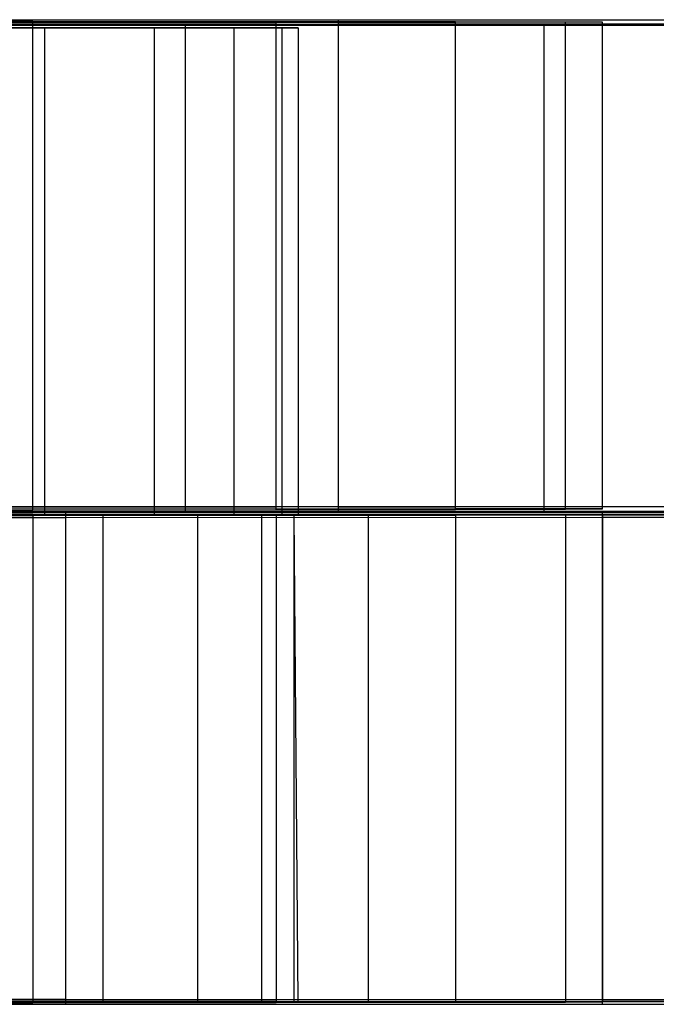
# Model space of a CAD drawing. Extents: x 0.1 to 16.1, y -7 to 7.
# Tile 99 of 108: x 11.1 to 12.2, y -0.8 to 0.8. Entities that reach past the tile are written whole.
import ezdxf

# ---------------------------------------------------------------- set-up
doc = ezdxf.new("R2010")
doc.units = 0
doc.header["$LTSCALE"] = 2.54
doc.layers.get('0').update_dxf_attribs({"color": 13, "linetype": 'CONTINUOUS'})

# ---------------------------------------------------------------- blocks, each defined once
blk = doc.blocks.new('DROPS_WOOD_C_PM_STL')
at = {"color": 0}
for p, q in [((10.6512, 0.8111, 34.3028), (11.1442, 0.8108, 34.7958)), ((10.6512, 0.8111, 34.3028), (11.1442, 0.8108, 34.7958)), ((10.7388, 0.8134, 29.8217), (11.6459, 0.8132, 30.2056)), ((10.7388, 0.8134, 29.8217), (11.6459, 0.8132, 30.2056)), ((11.1442, 0.8108, 34.7958), (11.5441, 0.8105, 35.3669)), ((11.1442, 0.0108, 34.7954), (11.1442, 0.8108, 34.7958)), ((11.1442, 0.0108, 34.7954), (11.1442, 0.8108, 34.7958)), ((11.1442, 0.8108, 34.7958), (11.5441, 0.8105, 35.3669)), ((11.5441, 0.8105, 35.3669), (11.8388, 0.8102, 35.9989)), ((11.5441, 0.0105, 35.3665), (11.5441, 0.8105, 35.3669)), ((11.5441, 0.0105, 35.3665), (11.5441, 0.8105, 35.3669)), ((11.5441, 0.8105, 35.3669), (11.8388, 0.8102, 35.9989)), ((11.6459, 0.8132, 30.2056), (11.6459, 0.0132, 30.2052)), ((11.6459, 0.8132, 30.2056), (12.4989, 0.8129, 30.6981)), ((11.6459, 0.8132, 30.2056), (11.6459, 0.0132, 30.2052)), ((11.6459, 0.8132, 30.2056), (12.4989, 0.8129, 30.6981)), ((11.8388, 0.8102, 35.9989), (12.0192, 0.8099, 36.6723)), ((11.8388, 0.0102, 35.9984), (11.8388, 0.8102, 35.9989)), ((11.8388, 0.0102, 35.9984), (11.8388, 0.8102, 35.9989)), ((11.8388, 0.8102, 35.9989), (12.0192, 0.8099, 36.6723)), ((12.0192, 0.8091, 38.0615), (11.8388, 0.8088, 38.735)), ((12.0192, 0.8091, 38.0615), (11.8388, 0.8088, 38.735)), ((12.0192, 0.8099, 36.6723), (12.08, 0.8095, 37.3669)), ((12.0192, 0.0099, 36.6719), (12.0192, 0.8099, 36.6723)), ((12.0192, 0.0099, 36.6719), (12.0192, 0.8099, 36.6723)), ((12.0192, 0.8099, 36.6723), (12.08, 0.8095, 37.3669)), ((12.08, 0.8095, 37.3669), (12.0192, 0.8091, 38.0615)), ((12.08, 0.8095, 37.3669), (12.0192, 0.8091, 38.0615)), ((12.0192, 0.0091, 38.0611), (12.0192, 0.8091, 38.0615)), ((12.0192, 0.0091, 38.0611), (12.0192, 0.8091, 38.0615)), ((12.08, 0.0095, 37.3665), (12.08, 0.8095, 37.3669)), ((12.08, 0.0095, 37.3665), (12.08, 0.8095, 37.3669)), ((11.1442, 0.8082, 39.9381), (10.6512, 0.8079, 40.4311)), ((11.1442, 0.8082, 39.9381), (10.6512, 0.8079, 40.4311)), ((11.6459, 0.8058, 44.5282), (10.7388, 0.8056, 44.9122)), ((11.6459, 0.8058, 44.5282), (10.7388, 0.8056, 44.9122)), ((10.7544, 0.8045, 16.9802), (11.3942, 0.8045, 17.3496)), ((11.3942, 0.8045, 27.3528), (10.7544, 0.8045, 27.7222)), ((11.3942, 0.8045, 27.3528), (10.7544, 0.8045, 27.7222)), ((10.7544, 0.8045, 16.9802), (11.3942, 0.8045, 17.3496)), ((10.9367, 0.8, 35.3547), (11.1635, 0.8, 35.7211)), ((11.1635, 0.8, 39.0327), (10.9367, 0.8, 39.3991)), ((11.1635, 0.8, 39.0327), (10.9367, 0.8, 39.3991)), ((10.9367, 0.8, 35.3547), (11.1635, 0.8, 35.7211)), ((11.5441, 0.8085, 39.3669), (11.1442, 0.8082, 39.9381)), ((11.5441, 0.8085, 39.3669), (11.1442, 0.8082, 39.9381)), ((11.1442, 0.0082, 39.9377), (11.1442, 0.8082, 39.9381)), ((11.1442, 0.0082, 39.9377), (11.1442, 0.8082, 39.9381)), ((11.1635, 0.8, 35.7211), (11.1635, 0, 35.7211)), ((11.1635, 0.8, 35.7211), (11.3437, 0.8, 36.1126)), ((11.1635, 0.8, 35.7211), (11.1635, 0, 35.7211)), ((11.3437, 0.8, 38.6413), (11.1635, 0.8, 39.0327)), ((11.1635, 0.8, 39.0327), (11.1635, 0, 39.0327)), ((11.1635, 0.8, 39.0327), (11.1635, 0, 39.0327)), ((11.3437, 0.8, 38.6413), (11.1635, 0.8, 39.0327)), ((11.1635, 0.8, 35.7211), (11.3437, 0.8, 36.1126)), ((11.3437, 0.8, 36.1126), (11.3437, 0, 36.1126)), ((11.3437, 0.8, 36.1126), (11.4743, 0.8, 36.5232)), ((11.3437, 0.8, 36.1126), (11.3437, 0, 36.1126)), ((11.4743, 0.8, 38.2306), (11.3437, 0.8, 38.6413)), ((11.3437, 0.8, 38.6413), (11.3437, 0, 38.6413)), ((11.3437, 0.8, 38.6413), (11.3437, 0, 38.6413)), ((11.4743, 0.8, 38.2306), (11.3437, 0.8, 38.6413)), ((11.3437, 0.8, 36.1126), (11.4743, 0.8, 36.5232)), ((11.3942, 0.8045, 17.3496), (11.3942, 0.0045, 17.3496)), ((11.3942, 0.8045, 17.3496), (11.9837, 0.8045, 17.7948)), ((11.3942, 0.8045, 17.3496), (11.3942, 0.0045, 17.3496)), ((11.9837, 0.8045, 26.9076), (11.3942, 0.8045, 27.3528)), ((11.3942, 0.8045, 27.3528), (11.3942, 0.0045, 27.3528)), ((11.3942, 0.8045, 27.3528), (11.3942, 0.0045, 27.3528)), ((11.9837, 0.8045, 26.9076), (11.3942, 0.8045, 27.3528)), ((11.3942, 0.8045, 17.3496), (11.9837, 0.8045, 17.7948)), ((11.4743, 0.8, 36.5232), (11.4743, 0, 36.5232)), ((11.4743, 0.8, 36.5232), (11.5535, 0.8, 36.9468)), ((11.4743, 0.8, 36.5232), (11.4743, 0, 36.5232)), ((11.5535, 0.8, 37.807), (11.4743, 0.8, 38.2306)), ((11.4743, 0.8, 38.2306), (11.4743, 0, 38.2306)), ((11.4743, 0.8, 38.2306), (11.4743, 0, 38.2306)), ((11.5535, 0.8, 37.807), (11.4743, 0.8, 38.2306)), ((11.4743, 0.8, 36.5232), (11.5535, 0.8, 36.9468)), ((11.8388, 0.8088, 38.735), (11.5441, 0.8085, 39.3669)), ((11.8388, 0.8088, 38.735), (11.5441, 0.8085, 39.3669)), ((11.5441, 0.0085, 39.3665), (11.5441, 0.8085, 39.3669)), ((11.5441, 0.0085, 39.3665), (11.5441, 0.8085, 39.3669)), ((11.5535, 0.8, 36.9468), (11.5535, 0, 36.9468)), ((11.5535, 0.8, 36.9468), (11.58, 0.8, 37.3769)), ((11.5535, 0.8, 36.9468), (11.5535, 0, 36.9468)), ((11.58, 0.8, 37.3769), (11.5535, 0.8, 37.807)), ((11.5535, 0.8, 37.807), (11.5535, 0, 37.807)), ((11.5535, 0.8, 37.807), (11.5535, 0, 37.807)), ((11.58, 0.8, 37.3769), (11.5535, 0.8, 37.807)), ((11.5535, 0.8, 36.9468), (11.58, 0.8, 37.3769)), ((11.58, 0.8, 37.3769), (11.58, 0, 37.3769)), ((11.58, 0.8, 37.3769), (11.58, 0, 37.3769)), ((12.4989, 0.8061, 44.0358), (11.6459, 0.8058, 44.5282)), ((12.4989, 0.8061, 44.0358), (11.6459, 0.8058, 44.5282)), ((11.6459, 0.8058, 44.5282), (11.6459, 0.0058, 44.5278)), ((11.6459, 0.8058, 44.5282), (11.6459, 0.0058, 44.5278)), ((11.8388, 0.0088, 38.7346), (11.8388, 0.8088, 38.735)), ((11.8388, 0.0088, 38.7346), (11.8388, 0.8088, 38.735)), ((11.9837, 0.8045, 17.7948), (11.9837, 0.0045, 17.7948)), ((11.9837, 0.8045, 17.7948), (12.5141, 0.8045, 18.309)), ((11.9837, 0.8045, 17.7948), (11.9837, 0.0045, 17.7948)), ((12.5141, 0.8045, 26.3934), (11.9837, 0.8045, 26.9076)), ((11.9837, 0.8045, 26.9076), (11.9837, 0.0045, 26.9076)), ((11.9837, 0.8045, 26.9076), (11.9837, 0.0045, 26.9076)), ((12.5141, 0.8045, 26.3934), (11.9837, 0.8045, 26.9076)), ((11.9837, 0.8045, 17.7948), (12.5141, 0.8045, 18.309)), ((11.1983, 0.0033, 29.9993), (10.2693, 0.0035, 29.6719)), ((11.1983, 0.0033, 29.9993), (10.2693, 0.0035, 29.6719)), ((11.1442, 0.0108, 34.7954), (10.6512, 0.0111, 34.3023)), ((11.1442, 0.0108, 34.7954), (10.6512, 0.0111, 34.3023)), ((10.6512, 0.0079, 40.4307), (11.1442, 0.0082, 39.9377)), ((10.6512, 0.0079, 40.4307), (11.1442, 0.0082, 39.9377)), ((10.6512, 0.0011, 34.3023), (11.1442, 0.0008, 34.7954)), ((10.6512, 0.0011, 34.3023), (11.1442, 0.0008, 34.7954)), ((11.6459, 0.0132, 30.2052), (10.7388, 0.0134, 29.8213)), ((11.6459, 0.0132, 30.2052), (10.7388, 0.0134, 29.8213)), ((10.7388, 0.0056, 44.9118), (11.6459, 0.0058, 44.5278)), ((10.7388, 0.0056, 44.9118), (11.6459, 0.0058, 44.5278)), ((11.3942, 0.0045, 27.3528), (10.7544, 0.0045, 27.7222)), ((10.7544, 0.0045, 16.9802), (11.3942, 0.0045, 17.3496)), ((10.7544, 0.0045, 16.9802), (11.3942, 0.0045, 17.3496)), ((11.3942, 0.0045, 27.3528), (10.7544, 0.0045, 27.7222)), ((10.9367, 0, 35.3547), (11.1635, 0, 35.7211)), ((11.1635, 0, 39.0327), (10.9367, 0, 39.3991)), ((10.9367, 0, 35.3547), (11.1635, 0, 35.7211)), ((11.1635, 0, 39.0327), (10.9367, 0, 39.3991)), ((11.0558, 0, 35.5344), (11.2596, 0, 35.914)), ((11.2596, 0, 38.8398), (11.0558, 0, 39.2194)), ((11.0558, 0, 35.5344), (11.2596, 0, 35.914)), ((11.2596, 0, 38.8398), (11.0558, 0, 39.2194)), ((11.08, 0, 17.146), (11.6958, 0, 17.554)), ((11.6958, 0, 27.1302), (11.08, 0, 27.5383)), ((11.08, 0, 17.146), (11.6958, 0, 17.554)), ((11.6958, 0, 27.1302), (11.08, 0, 27.5383)), ((11.5441, 0.0105, 35.3665), (11.1442, 0.0108, 34.7954)), ((11.5441, 0.0105, 35.3665), (11.1442, 0.0108, 34.7954)), ((11.1442, 0.0082, 39.9377), (11.5441, 0.0085, 39.3665)), ((11.1442, 0.0082, 39.9377), (11.5441, 0.0085, 39.3665)), ((11.1442, 0.0008, 34.7954), (11.5441, 0.0005, 35.3665)), ((11.1442, 0.0008, 34.7954), (11.5441, 0.0005, 35.3665)), ((11.1442, 0.0008, 34.7954), (11.1442, -0.7992, 34.795)), ((11.1442, 0.0008, 34.7954), (11.1442, -0.7992, 34.795)), ((11.1635, 0, 35.7211), (11.3437, 0, 36.1126)), ((11.3437, 0, 38.6413), (11.1635, 0, 39.0327)), ((11.1635, 0, 35.7211), (11.3437, 0, 36.1126)), ((11.3437, 0, 38.6413), (11.1635, 0, 39.0327)), ((12.08, 0.0031, 30.4383), (11.1983, 0.0033, 29.9993)), ((11.1983, -0.7967, 29.9989), (11.1983, 0.0033, 29.9993)), ((12.08, 0.0031, 30.4383), (11.1983, 0.0033, 29.9993)), ((11.1983, -0.7967, 29.9989), (11.1983, 0.0033, 29.9993)), ((11.2596, -0.8, 35.914), (11.2596, 0, 35.914)), ((11.2596, 0, 35.914), (11.4153, 0, 36.3159)), ((11.2596, -0.8, 35.914), (11.2596, 0, 35.914)), ((11.2596, -0.8, 38.8398), (11.2596, 0, 38.8398)), ((11.4153, 0, 38.4379), (11.2596, 0, 38.8398)), ((11.2596, -0.8, 38.8398), (11.2596, 0, 38.8398)), ((11.2596, 0, 35.914), (11.4153, 0, 36.3159)), ((11.4153, 0, 38.4379), (11.2596, 0, 38.8398)), ((11.3437, 0, 36.1126), (11.4743, 0, 36.5232)), ((11.4743, 0, 38.2306), (11.3437, 0, 38.6413)), ((11.3437, 0, 36.1126), (11.4743, 0, 36.5232)), ((11.4743, 0, 38.2306), (11.3437, 0, 38.6413)), ((11.9837, 0.0045, 26.9076), (11.3942, 0.0045, 27.3528)), ((11.3942, 0.0045, 17.3496), (11.9837, 0.0045, 17.7948)), ((11.3942, 0.0045, 17.3496), (11.9837, 0.0045, 17.7948)), ((11.9837, 0.0045, 26.9076), (11.3942, 0.0045, 27.3528)), ((11.4153, -0.8, 36.3159), (11.4153, 0, 36.3159)), ((11.4153, 0, 36.3159), (11.5204, 0, 36.7338)), ((11.4153, -0.8, 36.3159), (11.4153, 0, 36.3159)), ((11.4153, -0.8, 38.4379), (11.4153, 0, 38.4379)), ((11.5204, 0, 38.02), (11.4153, 0, 38.4379)), ((11.4153, -0.8, 38.4379), (11.4153, 0, 38.4379)), ((11.5204, 0, 38.02), (11.4153, 0, 38.4379)), ((11.4153, 0, 36.3159), (11.5204, 0, 36.7338)), ((11.4743, 0, 36.5232), (11.5535, 0, 36.9468)), ((11.5535, 0, 37.807), (11.4743, 0, 38.2306)), ((11.4743, 0, 36.5232), (11.5535, 0, 36.9468)), ((11.5535, 0, 37.807), (11.4743, 0, 38.2306)), ((11.5204, 0, 36.7338), (11.5734, 0, 37.1614)), ((11.5204, -0.8, 36.7338), (11.5204, 0, 36.7338)), ((11.5204, -0.8, 36.7338), (11.5204, 0, 36.7338)), ((11.5204, -0.8, 38.02), (11.5204, 0, 38.02)), ((11.5734, 0, 37.5924), (11.5204, 0, 38.02)), ((11.5204, -0.8, 38.02), (11.5204, 0, 38.02)), ((11.5734, 0, 37.5924), (11.5204, 0, 38.02)), ((11.5204, 0, 36.7338), (11.5734, 0, 37.1614)), ((11.8388, 0.0102, 35.9984), (11.5441, 0.0105, 35.3665)), ((11.8388, 0.0102, 35.9984), (11.5441, 0.0105, 35.3665)), ((11.5441, 0.0085, 39.3665), (11.8388, 0.0088, 38.7346)), ((11.5441, 0.0085, 39.3665), (11.8388, 0.0088, 38.7346)), ((11.5441, 0.0005, 35.3665), (11.8388, 0.0002, 35.9984)), ((11.5441, 0.0005, 35.3665), (11.8388, 0.0002, 35.9984)), ((11.5441, 0.0005, 35.3665), (11.5441, -0.7995, 35.3661)), ((11.5441, 0.0005, 35.3665), (11.5441, -0.7995, 35.3661)), ((11.5535, 0, 36.9468), (11.58, 0, 37.3769)), ((11.58, 0, 37.3769), (11.5535, 0, 37.807)), ((11.5535, 0, 36.9468), (11.58, 0, 37.3769)), ((11.58, 0, 37.3769), (11.5535, 0, 37.807)), ((11.5734, -0.8, 37.1614), (11.5734, 0, 37.1614)), ((11.5734, -0.8, 37.5924), (11.5734, 0, 37.5924)), ((11.5734, -0.8, 37.5924), (11.5734, 0, 37.5924)), ((11.58, -0.8, 37.3769), (11.5734, 0, 37.5924)), ((11.58, -0.8, 37.3769), (11.5734, 0, 37.5924)), ((11.58, -0.8, 37.3769), (11.5734, 0, 37.1614)), ((11.5734, 0, 37.1614), (11.5734, 0, 37.5924)), ((11.58, -0.8, 37.3769), (11.5734, 0, 37.1614)), ((11.5734, -0.8, 37.1614), (11.5734, 0, 37.1614)), ((11.5734, 0, 37.1614), (11.5734, 0, 37.5924)), ((12.4989, 0.0129, 30.6977), (11.6459, 0.0132, 30.2052)), ((12.4989, 0.0129, 30.6977), (11.6459, 0.0132, 30.2052)), ((11.6459, 0.0058, 44.5278), (12.4989, 0.0061, 44.0353)), ((11.6459, 0.0058, 44.5278), (12.4989, 0.0061, 44.0353)), ((11.6958, -0.8, 17.554), (11.6958, 0, 17.554)), ((11.6958, 0, 17.554), (12.2568, 0, 18.0346)), ((11.6958, -0.8, 17.554), (11.6958, 0, 17.554)), ((11.6958, -0.8, 27.1302), (11.6958, 0, 27.1302)), ((12.2568, 0, 26.6496), (11.6958, 0, 27.1302)), ((11.6958, -0.8, 27.1302), (11.6958, 0, 27.1302)), ((11.6958, 0, 17.554), (12.2568, 0, 18.0346)), ((12.2568, 0, 26.6496), (11.6958, 0, 27.1302)), ((12.0192, 0.0099, 36.6719), (11.8388, 0.0102, 35.9984)), ((12.0192, 0.0099, 36.6719), (11.8388, 0.0102, 35.9984)), ((11.8388, 0.0088, 38.7346), (12.0192, 0.0091, 38.0611)), ((11.8388, 0.0088, 38.7346), (12.0192, 0.0091, 38.0611)), ((11.8388, 0.0002, 35.9984), (12.0192, -0.0001, 36.6719)), ((11.8388, 0.0002, 35.9984), (12.0192, -0.0001, 36.6719)), ((11.8388, 0.0002, 35.9984), (11.8388, -0.7998, 35.998)), ((11.8388, 0.0002, 35.9984), (11.8388, -0.7998, 35.998)), ((12.5141, 0.0045, 26.3934), (11.9837, 0.0045, 26.9076)), ((11.9837, 0.0045, 17.7948), (12.5141, 0.0045, 18.309)), ((11.9837, 0.0045, 17.7948), (12.5141, 0.0045, 18.309)), ((12.5141, 0.0045, 26.3934), (11.9837, 0.0045, 26.9076)), ((12.08, 0.0095, 37.3665), (12.0192, 0.0099, 36.6719)), ((12.08, 0.0095, 37.3665), (12.0192, 0.0099, 36.6719)), ((12.0192, 0.0091, 38.0611), (12.08, 0.0095, 37.3665)), ((12.0192, 0.0091, 38.0611), (12.08, 0.0095, 37.3665)), ((12.9011, 0.0028, 30.9824), (12.08, 0.0031, 30.4383)), ((12.08, -0.7969, 30.4379), (12.08, 0.0031, 30.4383)), ((12.9011, 0.0028, 30.9824), (12.08, 0.0031, 30.4383)), ((12.08, -0.7969, 30.4379), (12.08, 0.0031, 30.4383)), ((10.2693, -0.0045, 45.0611), (11.1983, -0.0043, 44.7338)), ((10.2693, -0.0045, 45.0611), (11.1983, -0.0043, 44.7338)), ((11.1442, -0.0018, 39.9377), (10.6512, -0.0021, 40.4307)), ((11.1442, -0.0018, 39.9377), (10.6512, -0.0021, 40.4307)), ((11.5441, -0.0015, 39.3665), (11.1442, -0.0018, 39.9377)), ((11.5441, -0.0015, 39.3665), (11.1442, -0.0018, 39.9377)), ((11.1442, -0.0018, 39.9377), (11.1442, -0.8018, 39.9373)), ((11.1442, -0.0018, 39.9377), (11.1442, -0.8018, 39.9373)), ((11.1983, -0.0043, 44.7338), (12.08, -0.0041, 44.2947)), ((11.1983, -0.0043, 44.7338), (12.08, -0.0041, 44.2947)), ((11.1983, -0.8043, 44.7333), (11.1983, -0.0043, 44.7338)), ((11.1983, -0.8043, 44.7333), (11.1983, -0.0043, 44.7338)), ((11.8388, -0.0012, 38.7346), (11.5441, -0.0015, 39.3665)), ((11.8388, -0.0012, 38.7346), (11.5441, -0.0015, 39.3665)), ((11.5441, -0.0015, 39.3665), (11.5441, -0.8015, 39.3661)), ((11.5441, -0.0015, 39.3665), (11.5441, -0.8015, 39.3661)), ((12.0192, -0.0008, 38.0611), (11.8388, -0.0012, 38.7346)), ((12.0192, -0.0008, 38.0611), (11.8388, -0.0012, 38.7346)), ((11.8388, -0.0012, 38.7346), (11.8388, -0.8012, 38.7342)), ((11.8388, -0.0012, 38.7346), (11.8388, -0.8012, 38.7342)), ((12.0192, -0.0001, 36.6719), (12.08, -0.0005, 37.3665)), ((12.0192, -0.0001, 36.6719), (12.08, -0.0005, 37.3665)), ((12.0192, -0.0001, 36.6719), (12.0192, -0.8001, 36.6715)), ((12.0192, -0.0001, 36.6719), (12.0192, -0.8001, 36.6715)), ((12.08, -0.0005, 37.3665), (12.0192, -0.0008, 38.0611)), ((12.08, -0.0005, 37.3665), (12.0192, -0.0008, 38.0611)), ((12.0192, -0.0008, 38.0611), (12.0192, -0.8008, 38.0607)), ((12.0192, -0.0008, 38.0611), (12.0192, -0.8008, 38.0607)), ((12.08, -0.0005, 37.3665), (12.08, -0.8005, 37.3661)), ((12.08, -0.0005, 37.3665), (12.08, -0.8005, 37.3661)), ((12.08, -0.0041, 44.2947), (12.9011, -0.0038, 43.7507)), ((12.08, -0.0041, 44.2947), (12.9011, -0.0038, 43.7507)), ((12.08, -0.8041, 44.2943), (12.08, -0.0041, 44.2947)), ((12.08, -0.8041, 44.2943), (12.08, -0.0041, 44.2947)), ((11.1983, -0.7967, 29.9989), (10.2693, -0.7965, 29.6715)), ((11.1983, -0.7967, 29.9989), (10.2693, -0.7965, 29.6715)), ((10.2693, -0.8045, 45.0607), (11.1983, -0.8043, 44.7333)), ((10.2693, -0.8045, 45.0607), (11.1983, -0.8043, 44.7333)), ((11.1442, -0.7992, 34.795), (10.6512, -0.7989, 34.3019)), ((11.1442, -0.7992, 34.795), (10.6512, -0.7989, 34.3019)), ((10.6512, -0.8021, 40.4303), (11.1442, -0.8018, 39.9373)), ((10.6512, -0.8021, 40.4303), (11.1442, -0.8018, 39.9373)), ((11.2596, -0.8, 35.914), (11.0558, -0.8, 35.5344)), ((11.0558, -0.8, 39.2194), (11.2596, -0.8, 38.8398)), ((11.0558, -0.8, 39.2194), (11.2596, -0.8, 38.8398)), ((11.2596, -0.8, 35.914), (11.0558, -0.8, 35.5344)), ((11.6958, -0.8, 17.554), (11.08, -0.8, 17.146)), ((11.08, -0.8, 27.5383), (11.6958, -0.8, 27.1302)), ((11.08, -0.8, 27.5383), (11.6958, -0.8, 27.1302)), ((11.6958, -0.8, 17.554), (11.08, -0.8, 17.146)), ((11.5441, -0.7995, 35.3661), (11.1442, -0.7992, 34.795)), ((11.5441, -0.7995, 35.3661), (11.1442, -0.7992, 34.795)), ((11.1442, -0.8018, 39.9373), (11.5441, -0.8015, 39.3661)), ((11.1442, -0.8018, 39.9373), (11.5441, -0.8015, 39.3661)), ((12.08, -0.7969, 30.4379), (11.1983, -0.7967, 29.9989)), ((12.08, -0.7969, 30.4379), (11.1983, -0.7967, 29.9989)), ((11.1983, -0.8043, 44.7333), (12.08, -0.8041, 44.2943)), ((11.1983, -0.8043, 44.7333), (12.08, -0.8041, 44.2943)), ((11.4153, -0.8, 36.3159), (11.2596, -0.8, 35.914)), ((11.2596, -0.8, 38.8398), (11.4153, -0.8, 38.4379)), ((11.2596, -0.8, 38.8398), (11.4153, -0.8, 38.4379)), ((11.4153, -0.8, 36.3159), (11.2596, -0.8, 35.914)), ((11.5204, -0.8, 36.7338), (11.4153, -0.8, 36.3159)), ((11.4153, -0.8, 38.4379), (11.5204, -0.8, 38.02)), ((11.4153, -0.8, 38.4379), (11.5204, -0.8, 38.02)), ((11.5204, -0.8, 36.7338), (11.4153, -0.8, 36.3159)), ((11.5734, -0.8, 37.1614), (11.5204, -0.8, 36.7338)), ((11.5204, -0.8, 38.02), (11.5734, -0.8, 37.5924)), ((11.5204, -0.8, 38.02), (11.5734, -0.8, 37.5924)), ((11.5734, -0.8, 37.1614), (11.5204, -0.8, 36.7338)), ((11.8388, -0.7998, 35.998), (11.5441, -0.7995, 35.3661)), ((11.8388, -0.7998, 35.998), (11.5441, -0.7995, 35.3661)), ((11.5441, -0.8015, 39.3661), (11.8388, -0.8012, 38.7342)), ((11.5441, -0.8015, 39.3661), (11.8388, -0.8012, 38.7342)), ((11.5734, -0.8, 37.5924), (11.58, -0.8, 37.3769)), ((11.58, -0.8, 37.3769), (11.5734, -0.8, 37.1614)), ((11.58, -0.8, 37.3769), (11.5734, -0.8, 37.1614)), ((11.5734, -0.8, 37.5924), (11.58, -0.8, 37.3769)), ((12.2568, -0.8, 18.0346), (11.6958, -0.8, 17.554)), ((11.6958, -0.8, 27.1302), (12.2568, -0.8, 26.6496)), ((11.6958, -0.8, 27.1302), (12.2568, -0.8, 26.6496)), ((12.2568, -0.8, 18.0346), (11.6958, -0.8, 17.554)), ((12.0192, -0.8001, 36.6715), (11.8388, -0.7998, 35.998)), ((12.0192, -0.8001, 36.6715), (11.8388, -0.7998, 35.998)), ((11.8388, -0.8012, 38.7342), (12.0192, -0.8008, 38.0607)), ((11.8388, -0.8012, 38.7342), (12.0192, -0.8008, 38.0607)), ((12.08, -0.8005, 37.3661), (12.0192, -0.8001, 36.6715)), ((12.08, -0.8005, 37.3661), (12.0192, -0.8001, 36.6715)), ((12.0192, -0.8008, 38.0607), (12.08, -0.8005, 37.3661)), ((12.0192, -0.8008, 38.0607), (12.08, -0.8005, 37.3661)), ((12.9011, -0.7972, 30.982), (12.08, -0.7969, 30.4379)), ((12.9011, -0.7972, 30.982), (12.08, -0.7969, 30.4379)), ((12.08, -0.8041, 44.2943), (12.9011, -0.8038, 43.7502)), ((12.08, -0.8041, 44.2943), (12.9011, -0.8038, 43.7502))]:
    blk.add_line(p, q, dxfattribs=at)

msp = doc.modelspace()

# ---------------------------------------------------------------- block references
at = {"color": 0}
msp.add_blockref('DROPS_WOOD_C_PM_STL', (0, 0), dxfattribs=at)

doc.saveas('drawing.dxf')
